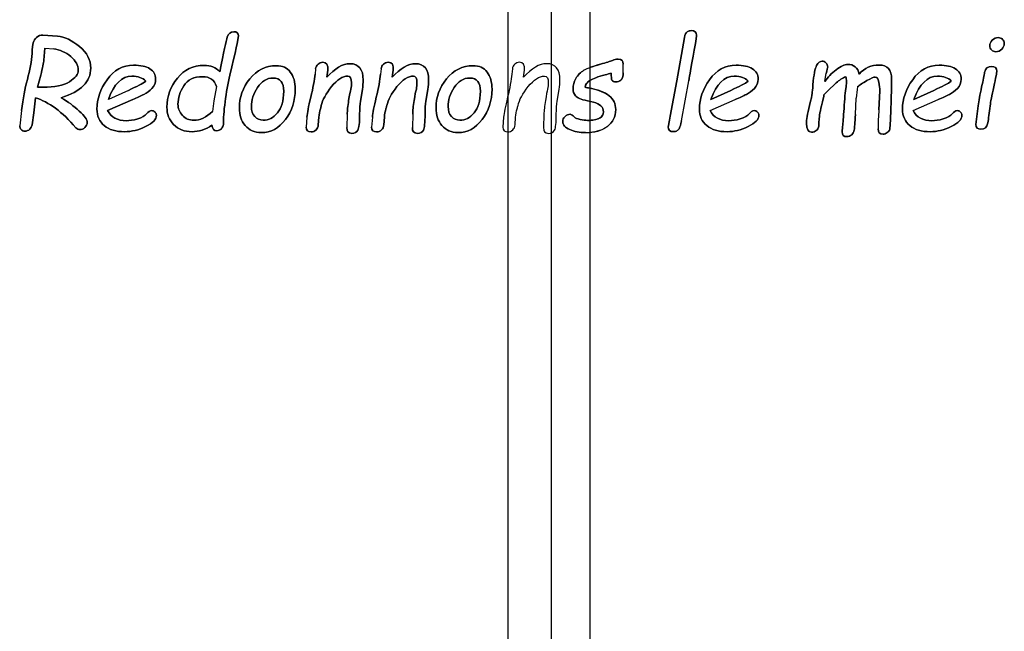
# Model space of a CAD drawing. Header units: millimetres. Extents: x 0 to 420, y 0 to 297.
# Tile 13 of 37: x 154.07 to 166.06, y 220.95 to 228.4. Entities that reach past the tile are written whole.
import ezdxf

# ---------------------------------------------------------------- set-up
doc = ezdxf.new("R2010")
doc.units = ezdxf.units.MM
doc.header["$LTSCALE"] = 23.1
for name, color, linetype in [('06_COURBES', 7, 'CONTINUOUS'), ('08_SURFACES', 7, 'CONTINUOUS'), ('AXES_REF', 7, 'CONTINUOUS')]:
    doc.layers.add(name, color=color, linetype=linetype)

msp = doc.modelspace()

# ---------------------------------------------------------------- linework, layer by layer
at = {"layer": '06_COURBES', "color": 4, "linetype": 'Continuous'}
for p, q in [((154.532, 228.197), (154.354, 228.211)), ((162.168, 228.183), (162.076, 227.653)), ((154.367, 227.908), (154.38, 228.052)), ((154.38, 228.052), (154.487, 228.043)), ((161.421, 227.804), (161.424, 227.858)), ((154.29, 227.576), (154.329, 227.725)), ((157.677, 227.799), (157.671, 227.737)), ((157.812, 227.698), (157.825, 227.785)), ((158.475, 227.799), (158.468, 227.737)), ((158.609, 227.698), (158.622, 227.785)), ((160.073, 227.799), (160.066, 227.737)), ((160.208, 227.698), (160.22, 227.785)), ((161.422, 227.753), (161.421, 227.804)), ((163.88, 227.646), (163.891, 227.725)), ((163.891, 227.725), (163.895, 227.744)), ((156.469, 227.585), (156.438, 227.411)), ((162.076, 227.653), (161.995, 227.225)), ((162.132, 227.167), (162.222, 227.653)), ((163.911, 227.53), (164.016, 227.629)), ((154.355, 227.576), (154.29, 227.576)), ((155.397, 227.539), (155.154, 227.429)), ((158.223, 227.408), (158.248, 227.551)), ((159.021, 227.408), (159.045, 227.551)), ((160.619, 227.408), (160.643, 227.551)), ((162.734, 227.539), (162.491, 227.429)), ((163.868, 227.483), (163.911, 227.53)), ((164.547, 227.533), (164.537, 227.301)), ((165.207, 227.539), (164.964, 227.429)), ((154.244, 227.265), (154.264, 227.448)), ((155.144, 227.292), (155.449, 227.428)), ((156.438, 227.411), (156.421, 227.283)), ((160.986, 227.411), (161.06, 227.394)), ((162.481, 227.292), (162.786, 227.428)), ((164.251, 227.245), (164.261, 227.445)), ((164.954, 227.292), (165.259, 227.428)), ((165.746, 227.35), (165.717, 227.123)), ((154.096, 227.294), (154.073, 227.105)), ((154.224, 227.119), (154.244, 227.265)), ((158.062, 227.248), (158.057, 227.085)), ((158.859, 227.248), (158.855, 227.085)), ((160.457, 227.248), (160.453, 227.085)), ((157.572, 227.213), (157.561, 227.091)), ((157.71, 227.12), (157.718, 227.213)), ((158.369, 227.213), (158.358, 227.091)), ((158.507, 227.12), (158.515, 227.213)), ((159.967, 227.213), (159.956, 227.091)), ((160.106, 227.12), (160.113, 227.213))]:
    msp.add_line(p, q, dxfattribs=at)
for centre, radius, start, end in [((165.65, 227.351), 1.392, 170.3866, 176.1227), ((166.835, 227.074), 2.309, 174.3651, 180.0764)]:
    msp.add_arc(centre, radius, start, end, dxfattribs=at)
for points in [[(154.279, 228.184), (154.258, 228.164), (154.244, 228.142), (154.238, 228.119)], [(154.354, 228.211), (154.325, 228.212), (154.301, 228.203), (154.279, 228.184)], [(154.802, 228.072), (154.712, 228.148), (154.622, 228.191), (154.532, 228.197)], [(156.6, 228.187), (156.586, 228.142), (156.556, 228.003), (156.51, 227.766)], [(156.681, 228.253), (156.641, 228.253), (156.615, 228.231), (156.6, 228.187)], [(156.634, 227.725), (156.702, 228.009), (156.737, 228.168), (156.737, 228.202)], [(156.737, 228.202), (156.737, 228.236), (156.718, 228.253), (156.681, 228.253)], [(162.2, 228.251), (162.184, 228.241), (162.174, 228.218), (162.168, 228.183)], [(162.253, 228.266), (162.233, 228.266), (162.215, 228.261), (162.2, 228.251)], [(162.243, 227.779), (162.292, 228.046), (162.317, 228.19), (162.317, 228.211)], [(162.317, 228.211), (162.317, 228.247), (162.295, 228.266), (162.253, 228.266)], [(154.238, 228.119), (154.232, 228.096), (154.228, 228.052), (154.224, 227.988)], [(154.938, 227.811), (154.938, 227.909), (154.893, 227.996), (154.802, 228.072)], [(165.918, 228.151), (165.897, 228.131), (165.887, 228.108), (165.887, 228.082)], [(165.887, 228.082), (165.887, 228.061), (165.894, 228.044), (165.907, 228.031)], [(165.989, 228.182), (165.962, 228.182), (165.939, 228.171), (165.918, 228.151)], [(166.043, 228.16), (166.03, 228.174), (166.011, 228.182), (165.989, 228.182)], [(166.033, 228.04), (166.053, 228.061), (166.064, 228.084), (166.064, 228.11)], [(166.064, 228.11), (166.064, 228.13), (166.056, 228.146), (166.043, 228.16)], [(154.224, 227.988), (154.218, 227.894), (154.199, 227.789), (154.167, 227.673)], [(154.487, 228.043), (154.563, 228.034), (154.632, 228.004), (154.694, 227.952)], [(154.694, 227.952), (154.756, 227.899), (154.787, 227.843), (154.787, 227.784)], [(165.907, 228.031), (165.922, 228.017), (165.94, 228.01), (165.961, 228.01)], [(165.961, 228.01), (165.988, 228.01), (166.012, 228.02), (166.033, 228.04)], [(154.329, 227.725), (154.341, 227.767), (154.35, 227.805), (154.356, 227.836)], [(154.356, 227.836), (154.362, 227.867), (154.366, 227.892), (154.367, 227.908)], [(155.46, 227.845), (155.328, 227.845), (155.221, 227.786), (155.138, 227.669)], [(155.659, 227.801), (155.613, 227.83), (155.547, 227.845), (155.46, 227.845)], [(156.319, 227.843), (156.186, 227.843), (156.078, 227.791), (155.993, 227.686)], [(156.51, 227.766), (156.463, 227.817), (156.4, 227.843), (156.319, 227.843)], [(157.199, 227.839), (157.068, 227.839), (156.96, 227.785), (156.875, 227.679)], [(157.369, 227.761), (157.33, 227.813), (157.274, 227.839), (157.199, 227.839)], [(157.706, 227.857), (157.689, 227.843), (157.68, 227.823), (157.677, 227.799)], [(157.765, 227.881), (157.741, 227.881), (157.722, 227.872), (157.706, 227.857)], [(157.825, 227.785), (157.831, 227.849), (157.81, 227.881), (157.765, 227.881)], [(158.095, 227.863), (158.006, 227.863), (157.912, 227.808), (157.812, 227.698)], [(158.256, 227.663), (158.256, 227.796), (158.202, 227.863), (158.095, 227.863)], [(158.503, 227.857), (158.487, 227.843), (158.477, 227.823), (158.475, 227.799)], [(158.562, 227.881), (158.539, 227.881), (158.519, 227.872), (158.503, 227.857)], [(158.622, 227.785), (158.628, 227.849), (158.608, 227.881), (158.562, 227.881)], [(158.893, 227.863), (158.803, 227.863), (158.709, 227.808), (158.609, 227.698)], [(159.053, 227.663), (159.053, 227.796), (159, 227.863), (158.893, 227.863)], [(159.595, 227.839), (159.464, 227.839), (159.356, 227.785), (159.271, 227.679)], [(159.765, 227.761), (159.726, 227.813), (159.669, 227.839), (159.595, 227.839)], [(160.101, 227.857), (160.085, 227.843), (160.076, 227.823), (160.073, 227.799)], [(160.161, 227.881), (160.137, 227.881), (160.118, 227.872), (160.101, 227.857)], [(160.22, 227.785), (160.226, 227.849), (160.206, 227.881), (160.161, 227.881)], [(160.491, 227.863), (160.402, 227.863), (160.307, 227.808), (160.208, 227.698)], [(160.652, 227.663), (160.652, 227.796), (160.598, 227.863), (160.491, 227.863)], [(161.146, 227.857), (161.054, 227.832), (160.987, 227.808), (160.945, 227.783)], [(161.293, 227.904), (161.266, 227.892), (161.217, 227.876), (161.146, 227.857)], [(161.362, 227.918), (161.336, 227.918), (161.313, 227.913), (161.293, 227.904)], [(161.424, 227.858), (161.424, 227.898), (161.404, 227.918), (161.362, 227.918)], [(162.797, 227.845), (162.665, 227.845), (162.558, 227.786), (162.475, 227.669)], [(162.996, 227.801), (162.951, 227.83), (162.884, 227.845), (162.797, 227.845)], [(163.778, 227.842), (163.759, 227.808), (163.743, 227.729), (163.733, 227.606)], [(163.847, 227.894), (163.82, 227.894), (163.798, 227.876), (163.778, 227.842)], [(163.893, 227.872), (163.879, 227.886), (163.865, 227.894), (163.847, 227.894)], [(163.913, 227.823), (163.913, 227.841), (163.906, 227.857), (163.893, 227.872)], [(163.895, 227.744), (163.907, 227.788), (163.913, 227.814), (163.913, 227.823)], [(164.155, 227.855), (164.12, 227.855), (164.074, 227.833), (164.016, 227.79)], [(164.296, 227.738), (164.28, 227.816), (164.232, 227.855), (164.155, 227.855)], [(164.54, 227.847), (164.443, 227.847), (164.362, 227.811), (164.296, 227.738)], [(164.691, 227.674), (164.691, 227.789), (164.64, 227.847), (164.54, 227.847)], [(165.27, 227.845), (165.138, 227.845), (165.031, 227.786), (164.948, 227.669)], [(165.469, 227.801), (165.423, 227.83), (165.357, 227.845), (165.27, 227.845)], [(165.91, 227.83), (165.862, 227.83), (165.833, 227.805), (165.824, 227.756)], [(165.972, 227.772), (165.972, 227.811), (165.952, 227.83), (165.91, 227.83)], [(154.577, 227.449), (154.818, 227.522), (154.938, 227.643), (154.938, 227.811)], [(154.787, 227.784), (154.787, 227.736), (154.751, 227.689), (154.679, 227.644)], [(155.154, 227.429), (155.222, 227.617), (155.317, 227.711), (155.439, 227.711)], [(155.439, 227.711), (155.515, 227.711), (155.571, 227.691), (155.608, 227.651)], [(155.729, 227.677), (155.729, 227.73), (155.706, 227.771), (155.659, 227.801)], [(156.071, 227.594), (156.118, 227.668), (156.195, 227.705), (156.301, 227.705)], [(156.301, 227.705), (156.388, 227.705), (156.444, 227.665), (156.469, 227.585)], [(156.575, 227.399), (156.59, 227.512), (156.609, 227.621), (156.634, 227.725)], [(157.429, 227.553), (157.429, 227.64), (157.409, 227.709), (157.369, 227.761)], [(157.671, 227.737), (157.663, 227.663), (157.646, 227.568), (157.618, 227.454)], [(157.871, 227.584), (157.938, 227.669), (158.005, 227.712), (158.071, 227.712)], [(158.071, 227.712), (158.099, 227.712), (158.114, 227.685), (158.114, 227.631)], [(158.468, 227.737), (158.461, 227.663), (158.443, 227.568), (158.415, 227.454)], [(158.668, 227.584), (158.736, 227.669), (158.803, 227.712), (158.868, 227.712)], [(158.868, 227.712), (158.896, 227.712), (158.911, 227.685), (158.911, 227.631)], [(159.825, 227.553), (159.825, 227.64), (159.804, 227.709), (159.765, 227.761)], [(160.066, 227.737), (160.059, 227.663), (160.042, 227.568), (160.014, 227.454)], [(160.266, 227.584), (160.334, 227.669), (160.401, 227.712), (160.466, 227.712)], [(160.466, 227.712), (160.495, 227.712), (160.51, 227.685), (160.51, 227.631)], [(160.945, 227.783), (160.902, 227.758), (160.87, 227.725), (160.846, 227.684)], [(161.018, 227.659), (161.053, 227.681), (161.115, 227.705), (161.203, 227.728)], [(161.203, 227.728), (161.232, 227.736), (161.257, 227.743), (161.276, 227.749)], [(161.276, 227.749), (161.276, 227.705), (161.279, 227.676), (161.286, 227.662)], [(161.395, 227.663), (161.414, 227.678), (161.423, 227.708), (161.422, 227.753)], [(162.222, 227.653), (162.228, 227.692), (162.235, 227.734), (162.243, 227.779)], [(162.491, 227.429), (162.559, 227.617), (162.654, 227.711), (162.776, 227.711)], [(162.776, 227.711), (162.852, 227.711), (162.908, 227.691), (162.945, 227.651)], [(163.066, 227.677), (163.066, 227.73), (163.043, 227.771), (162.996, 227.801)], [(164.016, 227.79), (163.958, 227.747), (163.913, 227.698), (163.88, 227.646)], [(164.016, 227.629), (164.056, 227.665), (164.094, 227.69), (164.133, 227.705)], [(164.133, 227.705), (164.139, 227.689), (164.142, 227.669), (164.142, 227.647)], [(164.964, 227.429), (165.032, 227.617), (165.127, 227.711), (165.249, 227.711)], [(165.249, 227.711), (165.325, 227.711), (165.381, 227.691), (165.418, 227.651)], [(165.539, 227.677), (165.539, 227.73), (165.516, 227.771), (165.469, 227.801)], [(165.824, 227.756), (165.818, 227.724), (165.807, 227.665), (165.788, 227.58)], [(165.935, 227.58), (165.96, 227.695), (165.972, 227.759), (165.972, 227.772)], [(154.167, 227.673), (154.136, 227.562), (154.114, 227.436), (154.096, 227.294)], [(154.679, 227.644), (154.608, 227.598), (154.499, 227.576), (154.355, 227.576)], [(155.138, 227.669), (155.055, 227.552), (155.014, 227.433), (155.014, 227.311)], [(155.608, 227.651), (155.57, 227.623), (155.5, 227.586), (155.397, 227.539)], [(155.683, 227.563), (155.713, 227.594), (155.729, 227.632), (155.729, 227.677)], [(155.993, 227.686), (155.908, 227.582), (155.866, 227.464), (155.866, 227.334)], [(156.001, 227.37), (156.001, 227.445), (156.024, 227.521), (156.071, 227.594)], [(156.875, 227.679), (156.79, 227.573), (156.748, 227.454), (156.748, 227.323)], [(156.969, 227.574), (157.018, 227.65), (157.082, 227.689), (157.16, 227.689)], [(157.16, 227.689), (157.246, 227.689), (157.288, 227.635), (157.288, 227.528)], [(157.746, 227.354), (157.761, 227.421), (157.802, 227.498), (157.871, 227.584)], [(158.114, 227.631), (158.114, 227.609), (158.111, 227.583), (158.107, 227.553)], [(158.248, 227.551), (158.253, 227.593), (158.256, 227.631), (158.256, 227.663)], [(158.544, 227.354), (158.559, 227.421), (158.6, 227.498), (158.668, 227.584)], [(158.911, 227.631), (158.911, 227.609), (158.908, 227.583), (158.904, 227.553)], [(159.045, 227.551), (159.05, 227.593), (159.053, 227.631), (159.053, 227.663)], [(159.271, 227.679), (159.186, 227.573), (159.143, 227.454), (159.143, 227.323)], [(159.365, 227.574), (159.414, 227.65), (159.478, 227.689), (159.555, 227.689)], [(159.555, 227.689), (159.642, 227.689), (159.683, 227.635), (159.683, 227.528)], [(160.142, 227.354), (160.157, 227.421), (160.198, 227.498), (160.266, 227.584)], [(160.51, 227.631), (160.51, 227.609), (160.507, 227.583), (160.502, 227.553)], [(160.643, 227.551), (160.649, 227.593), (160.652, 227.631), (160.652, 227.663)], [(160.846, 227.684), (160.823, 227.643), (160.812, 227.599), (160.812, 227.555)], [(160.958, 227.579), (160.962, 227.61), (160.983, 227.637), (161.018, 227.659)], [(161.286, 227.662), (161.293, 227.648), (161.31, 227.641), (161.336, 227.641)], [(161.336, 227.641), (161.356, 227.641), (161.375, 227.648), (161.395, 227.663)], [(162.475, 227.669), (162.392, 227.552), (162.351, 227.433), (162.351, 227.311)], [(162.945, 227.651), (162.907, 227.623), (162.837, 227.586), (162.734, 227.539)], [(163.02, 227.563), (163.05, 227.594), (163.066, 227.632), (163.066, 227.677)], [(163.733, 227.606), (163.729, 227.556), (163.726, 227.52), (163.724, 227.501)], [(164.136, 227.583), (164.127, 227.524), (164.119, 227.435), (164.112, 227.317)], [(164.142, 227.647), (164.142, 227.628), (164.14, 227.607), (164.136, 227.583)], [(164.277, 227.583), (164.3, 227.604), (164.338, 227.628), (164.391, 227.657)], [(164.391, 227.657), (164.442, 227.686), (164.476, 227.701), (164.492, 227.701)], [(164.492, 227.701), (164.512, 227.701), (164.526, 227.68), (164.535, 227.639)], [(164.535, 227.639), (164.544, 227.599), (164.549, 227.564), (164.547, 227.533)], [(164.683, 227.329), (164.688, 227.465), (164.691, 227.58), (164.691, 227.674)], [(164.948, 227.669), (164.865, 227.552), (164.824, 227.433), (164.824, 227.311)], [(165.418, 227.651), (165.38, 227.623), (165.31, 227.586), (165.207, 227.539)], [(165.493, 227.563), (165.523, 227.594), (165.539, 227.632), (165.539, 227.677)], [(155.449, 227.428), (155.506, 227.452), (155.551, 227.473), (155.586, 227.49)], [(155.586, 227.49), (155.621, 227.507), (155.654, 227.532), (155.683, 227.563)], [(156.895, 227.342), (156.895, 227.419), (156.919, 227.497), (156.969, 227.574)], [(157.288, 227.528), (157.288, 227.411), (157.262, 227.323), (157.212, 227.264)], [(157.31, 227.183), (157.389, 227.289), (157.429, 227.412), (157.429, 227.553)], [(158.107, 227.553), (158.099, 227.529), (158.09, 227.483), (158.079, 227.415)], [(158.904, 227.553), (158.896, 227.529), (158.887, 227.483), (158.877, 227.415)], [(159.291, 227.342), (159.291, 227.419), (159.315, 227.497), (159.365, 227.574)], [(159.683, 227.528), (159.683, 227.411), (159.658, 227.323), (159.608, 227.264)], [(159.705, 227.183), (159.784, 227.289), (159.825, 227.412), (159.825, 227.553)], [(160.502, 227.553), (160.495, 227.529), (160.486, 227.483), (160.475, 227.415)], [(160.812, 227.555), (160.812, 227.525), (160.821, 227.498), (160.841, 227.474)], [(160.841, 227.474), (160.86, 227.45), (160.908, 227.429), (160.986, 227.411)], [(160.999, 227.568), (160.984, 227.57), (160.97, 227.574), (160.958, 227.579)], [(161.252, 227.474), (161.2, 227.515), (161.115, 227.547), (160.999, 227.568)], [(161.331, 227.306), (161.331, 227.376), (161.304, 227.432), (161.252, 227.474)], [(162.786, 227.428), (162.843, 227.452), (162.888, 227.473), (162.923, 227.49)], [(162.923, 227.49), (162.958, 227.507), (162.991, 227.532), (163.02, 227.563)], [(163.724, 227.501), (163.721, 227.48), (163.711, 227.432), (163.692, 227.355)], [(163.838, 227.352), (163.854, 227.419), (163.865, 227.462), (163.868, 227.483)], [(165.259, 227.428), (165.316, 227.452), (165.361, 227.473), (165.396, 227.49)], [(165.396, 227.49), (165.431, 227.507), (165.464, 227.532), (165.493, 227.563)], [(165.788, 227.58), (165.767, 227.486), (165.754, 227.41), (165.746, 227.35)], [(165.892, 227.35), (165.897, 227.399), (165.912, 227.475), (165.935, 227.58)], [(154.264, 227.448), (154.428, 227.399), (154.592, 227.277), (154.757, 227.084)], [(154.798, 227.287), (154.734, 227.347), (154.661, 227.402), (154.577, 227.449)], [(156.054, 227.233), (156.019, 227.272), (156.001, 227.318), (156.001, 227.37)], [(156.554, 227.123), (156.553, 227.196), (156.56, 227.286), (156.575, 227.399)], [(157.618, 227.454), (157.59, 227.341), (157.576, 227.261), (157.572, 227.213)], [(157.736, 227.314), (157.74, 227.328), (157.744, 227.341), (157.746, 227.354)], [(158.079, 227.415), (158.069, 227.347), (158.063, 227.291), (158.062, 227.248)], [(158.213, 227.248), (158.213, 227.317), (158.217, 227.37), (158.223, 227.408)], [(158.415, 227.454), (158.388, 227.341), (158.373, 227.261), (158.369, 227.213)], [(158.533, 227.314), (158.537, 227.328), (158.541, 227.341), (158.544, 227.354)], [(158.877, 227.415), (158.866, 227.347), (158.86, 227.291), (158.859, 227.248)], [(159.01, 227.248), (159.01, 227.317), (159.014, 227.37), (159.021, 227.408)], [(160.014, 227.454), (159.986, 227.341), (159.972, 227.261), (159.967, 227.213)], [(160.131, 227.314), (160.135, 227.328), (160.139, 227.341), (160.142, 227.354)], [(160.475, 227.415), (160.464, 227.347), (160.459, 227.291), (160.457, 227.248)], [(160.608, 227.248), (160.608, 227.317), (160.612, 227.37), (160.619, 227.408)], [(161.06, 227.394), (161.141, 227.373), (161.182, 227.334), (161.182, 227.277)], [(163.692, 227.355), (163.666, 227.249), (163.654, 227.175), (163.654, 227.135)], [(163.807, 227.161), (163.807, 227.2), (163.817, 227.264), (163.838, 227.352)], [(165.862, 227.142), (165.872, 227.193), (165.882, 227.262), (165.892, 227.35)], [(154.895, 227.148), (154.895, 227.181), (154.862, 227.227), (154.798, 227.287)], [(155.014, 227.311), (155.014, 227.226), (155.044, 227.159), (155.103, 227.109)], [(155.373, 227.169), (155.263, 227.169), (155.187, 227.21), (155.144, 227.292)], [(155.619, 227.253), (155.6, 227.228), (155.564, 227.208), (155.511, 227.192)], [(155.607, 227.098), (155.694, 227.139), (155.738, 227.186), (155.738, 227.236)], [(155.68, 227.292), (155.66, 227.292), (155.64, 227.279), (155.619, 227.253)], [(155.721, 227.275), (155.71, 227.286), (155.697, 227.292), (155.68, 227.292)], [(155.738, 227.236), (155.738, 227.251), (155.732, 227.264), (155.721, 227.275)], [(155.866, 227.334), (155.866, 227.249), (155.893, 227.178), (155.948, 227.121)], [(156.194, 227.175), (156.136, 227.175), (156.09, 227.194), (156.054, 227.233)], [(156.421, 227.283), (156.347, 227.21), (156.271, 227.175), (156.194, 227.175)], [(156.748, 227.323), (156.748, 227.238), (156.771, 227.167), (156.82, 227.11)], [(156.935, 227.219), (156.908, 227.249), (156.895, 227.29), (156.895, 227.342)], [(157.212, 227.264), (157.162, 227.204), (157.105, 227.175), (157.039, 227.175)], [(157.718, 227.213), (157.719, 227.246), (157.726, 227.28), (157.736, 227.314)], [(158.192, 227.055), (158.205, 227.081), (158.213, 227.146), (158.213, 227.248)], [(158.515, 227.213), (158.516, 227.246), (158.523, 227.28), (158.533, 227.314)], [(158.989, 227.055), (159.003, 227.081), (159.01, 227.146), (159.01, 227.248)], [(159.143, 227.323), (159.143, 227.238), (159.167, 227.167), (159.216, 227.11)], [(159.331, 227.219), (159.304, 227.249), (159.291, 227.29), (159.291, 227.342)], [(159.608, 227.264), (159.558, 227.204), (159.5, 227.175), (159.435, 227.175)], [(160.113, 227.213), (160.115, 227.246), (160.121, 227.28), (160.131, 227.314)], [(160.588, 227.055), (160.601, 227.081), (160.608, 227.146), (160.608, 227.248)], [(160.775, 227.247), (160.753, 227.247), (160.733, 227.238), (160.714, 227.22)], [(160.829, 227.212), (160.808, 227.235), (160.79, 227.247), (160.775, 227.247)], [(161.182, 227.277), (161.182, 227.207), (161.116, 227.173), (160.987, 227.173)], [(161.23, 227.098), (161.297, 227.147), (161.331, 227.216), (161.331, 227.306)], [(161.995, 227.225), (161.98, 227.149), (161.972, 227.105), (161.972, 227.094)], [(162.351, 227.311), (162.351, 227.226), (162.381, 227.159), (162.44, 227.109)], [(162.71, 227.169), (162.6, 227.169), (162.524, 227.21), (162.481, 227.292)], [(162.956, 227.253), (162.937, 227.228), (162.901, 227.208), (162.848, 227.192)], [(162.944, 227.098), (163.031, 227.139), (163.075, 227.186), (163.075, 227.236)], [(163.017, 227.292), (162.997, 227.292), (162.977, 227.279), (162.956, 227.253)], [(163.058, 227.275), (163.047, 227.286), (163.034, 227.292), (163.017, 227.292)], [(163.075, 227.236), (163.075, 227.251), (163.069, 227.264), (163.058, 227.275)], [(164.112, 227.317), (164.106, 227.213), (164.1, 227.141), (164.095, 227.1)], [(164.236, 227.056), (164.24, 227.08), (164.245, 227.144), (164.251, 227.245)], [(164.669, 227.064), (164.672, 227.071), (164.676, 227.16), (164.683, 227.329)], [(164.824, 227.311), (164.824, 227.226), (164.854, 227.159), (164.913, 227.109)], [(165.183, 227.169), (165.073, 227.169), (164.997, 227.21), (164.954, 227.292)], [(165.429, 227.253), (165.41, 227.228), (165.374, 227.208), (165.321, 227.192)], [(165.417, 227.098), (165.504, 227.139), (165.548, 227.186), (165.548, 227.236)], [(165.49, 227.292), (165.47, 227.292), (165.45, 227.279), (165.429, 227.253)], [(165.531, 227.275), (165.52, 227.286), (165.507, 227.292), (165.49, 227.292)], [(165.548, 227.236), (165.548, 227.251), (165.542, 227.264), (165.531, 227.275)], [(154.073, 227.105), (154.073, 227.088), (154.078, 227.073), (154.09, 227.061)], [(154.196, 227.066), (154.212, 227.082), (154.221, 227.1), (154.224, 227.119)], [(154.868, 227.088), (154.886, 227.106), (154.895, 227.126), (154.895, 227.148)], [(155.103, 227.109), (155.163, 227.06), (155.245, 227.035), (155.352, 227.035)], [(155.511, 227.192), (155.457, 227.176), (155.412, 227.169), (155.373, 227.169)], [(155.948, 227.121), (156.003, 227.064), (156.078, 227.035), (156.172, 227.035)], [(156.172, 227.035), (156.255, 227.035), (156.336, 227.062), (156.415, 227.114)], [(156.415, 227.114), (156.423, 227.069), (156.441, 227.047), (156.472, 227.047)], [(156.53, 227.072), (156.546, 227.089), (156.554, 227.106), (156.554, 227.123)], [(156.82, 227.11), (156.869, 227.053), (156.934, 227.024), (157.015, 227.024)], [(157.039, 227.175), (156.997, 227.175), (156.962, 227.19), (156.935, 227.219)], [(157.015, 227.024), (157.132, 227.024), (157.23, 227.077), (157.31, 227.183)], [(157.682, 227.056), (157.698, 227.071), (157.708, 227.093), (157.71, 227.12)], [(158.479, 227.056), (158.495, 227.071), (158.505, 227.093), (158.507, 227.12)], [(159.216, 227.11), (159.265, 227.053), (159.329, 227.024), (159.41, 227.024)], [(159.435, 227.175), (159.392, 227.175), (159.357, 227.19), (159.331, 227.219)], [(159.41, 227.024), (159.528, 227.024), (159.626, 227.077), (159.705, 227.183)], [(160.077, 227.056), (160.094, 227.071), (160.104, 227.093), (160.106, 227.12)], [(160.714, 227.22), (160.695, 227.202), (160.686, 227.181), (160.686, 227.158)], [(160.686, 227.158), (160.686, 227.118), (160.714, 227.086), (160.771, 227.062)], [(160.898, 227.184), (160.862, 227.192), (160.839, 227.201), (160.829, 227.212)], [(160.987, 227.173), (160.963, 227.173), (160.933, 227.177), (160.898, 227.184)], [(162.109, 227.081), (162.115, 227.094), (162.124, 227.123), (162.132, 227.167)], [(162.44, 227.109), (162.5, 227.06), (162.582, 227.035), (162.689, 227.035)], [(162.848, 227.192), (162.794, 227.176), (162.749, 227.169), (162.71, 227.169)], [(163.654, 227.135), (163.654, 227.065), (163.675, 227.03), (163.717, 227.03)], [(163.801, 227.09), (163.804, 227.103), (163.807, 227.127), (163.807, 227.161)], [(164.913, 227.109), (164.973, 227.06), (165.055, 227.035), (165.162, 227.035)], [(165.321, 227.192), (165.267, 227.176), (165.222, 227.169), (165.183, 227.169)], [(165.717, 227.123), (165.717, 227.084), (165.737, 227.065), (165.779, 227.065)], [(165.779, 227.065), (165.825, 227.065), (165.853, 227.091), (165.862, 227.142)], [(154.09, 227.061), (154.102, 227.049), (154.118, 227.042), (154.137, 227.042)], [(154.137, 227.042), (154.16, 227.042), (154.18, 227.051), (154.196, 227.066)], [(154.757, 227.084), (154.771, 227.068), (154.787, 227.061), (154.806, 227.061)], [(154.806, 227.061), (154.83, 227.061), (154.85, 227.07), (154.868, 227.088)], [(155.352, 227.035), (155.436, 227.035), (155.521, 227.056), (155.607, 227.098)], [(156.472, 227.047), (156.495, 227.047), (156.514, 227.056), (156.53, 227.072)], [(157.561, 227.091), (157.561, 227.053), (157.581, 227.033), (157.623, 227.033)], [(157.623, 227.033), (157.646, 227.033), (157.665, 227.042), (157.682, 227.056)], [(158.057, 227.085), (158.054, 227.039), (158.075, 227.015), (158.118, 227.015)], [(158.118, 227.015), (158.154, 227.015), (158.179, 227.028), (158.192, 227.055)], [(158.358, 227.091), (158.358, 227.053), (158.379, 227.033), (158.42, 227.033)], [(158.42, 227.033), (158.443, 227.033), (158.463, 227.042), (158.479, 227.056)], [(158.855, 227.085), (158.852, 227.039), (158.872, 227.015), (158.916, 227.015)], [(158.916, 227.015), (158.951, 227.015), (158.976, 227.028), (158.989, 227.055)], [(159.956, 227.091), (159.956, 227.053), (159.977, 227.033), (160.019, 227.033)], [(160.019, 227.033), (160.042, 227.033), (160.061, 227.042), (160.077, 227.056)], [(160.453, 227.085), (160.45, 227.039), (160.47, 227.015), (160.514, 227.015)], [(160.514, 227.015), (160.55, 227.015), (160.574, 227.028), (160.588, 227.055)], [(160.771, 227.062), (160.827, 227.037), (160.892, 227.024), (160.964, 227.024)], [(160.964, 227.024), (161.074, 227.024), (161.163, 227.049), (161.23, 227.098)], [(161.972, 227.094), (161.972, 227.056), (161.993, 227.036), (162.035, 227.036)], [(162.035, 227.036), (162.053, 227.036), (162.068, 227.041), (162.081, 227.049)], [(162.081, 227.049), (162.094, 227.057), (162.103, 227.068), (162.109, 227.081)], [(162.689, 227.035), (162.773, 227.035), (162.858, 227.056), (162.944, 227.098)], [(163.717, 227.03), (163.738, 227.03), (163.757, 227.037), (163.773, 227.05)], [(163.773, 227.05), (163.789, 227.063), (163.798, 227.076), (163.801, 227.09)], [(164.095, 227.1), (164.09, 227.059), (164.088, 227.037), (164.088, 227.035)], [(164.088, 227.035), (164.088, 226.995), (164.108, 226.975), (164.149, 226.975)], [(164.149, 226.975), (164.17, 226.975), (164.189, 226.983), (164.205, 226.997)], [(164.205, 226.997), (164.221, 227.01), (164.231, 227.03), (164.236, 227.056)], [(164.526, 227.071), (164.526, 227.028), (164.546, 227.006), (164.587, 227.006)], [(164.587, 227.006), (164.605, 227.006), (164.622, 227.012), (164.638, 227.024)], [(164.638, 227.024), (164.654, 227.036), (164.664, 227.049), (164.669, 227.064)], [(165.162, 227.035), (165.246, 227.035), (165.331, 227.056), (165.417, 227.098)]]:
    msp.add_open_spline(points, degree=3, dxfattribs=at)
at = {"layer": '08_SURFACES', "color": 9, "linetype": 'Continuous'}
msp.add_line((161.016, 255.058), (161.016, 207.578), dxfattribs=at)
at = {"layer": '08_SURFACES', "color": 7, "linetype": 'Continuous'}
for p, q in [((154.354, 228.211), (154.532, 228.197)), ((162.076, 227.653), (162.168, 228.183)), ((154.38, 228.052), (154.367, 227.908)), ((154.38, 228.052), (154.487, 228.043)), ((161.421, 227.804), (161.424, 227.858)), ((154.329, 227.725), (154.29, 227.576)), ((157.677, 227.799), (157.671, 227.737)), ((157.825, 227.785), (157.812, 227.698)), ((158.475, 227.799), (158.468, 227.737)), ((158.622, 227.785), (158.609, 227.698)), ((161.422, 227.753), (161.421, 227.804)), ((163.88, 227.646), (163.891, 227.725)), ((163.891, 227.725), (163.895, 227.744)), ((156.469, 227.585), (156.438, 227.411)), ((161.995, 227.225), (162.076, 227.653)), ((162.132, 227.167), (162.222, 227.653)), ((163.911, 227.53), (164.016, 227.629)), ((154.29, 227.576), (154.355, 227.576)), ((155.397, 227.539), (155.154, 227.429)), ((158.248, 227.551), (158.223, 227.408)), ((159.045, 227.551), (159.021, 227.408)), ((162.491, 227.429), (162.734, 227.539)), ((163.868, 227.483), (163.911, 227.53)), ((164.537, 227.301), (164.547, 227.533)), ((164.964, 227.429), (165.207, 227.539)), ((154.264, 227.448), (154.244, 227.265)), ((155.449, 227.428), (155.144, 227.292)), ((156.438, 227.411), (156.421, 227.283)), ((161.06, 227.394), (160.986, 227.411)), ((162.481, 227.292), (162.786, 227.428)), ((164.251, 227.245), (164.261, 227.445)), ((164.954, 227.292), (165.259, 227.428)), ((165.717, 227.123), (165.746, 227.35)), ((154.096, 227.294), (154.073, 227.105)), ((154.244, 227.265), (154.224, 227.119)), ((158.062, 227.248), (158.057, 227.085)), ((158.859, 227.248), (158.855, 227.085)), ((157.572, 227.213), (157.561, 227.091)), ((157.718, 227.213), (157.71, 227.12)), ((158.369, 227.213), (158.358, 227.091)), ((158.515, 227.213), (158.507, 227.12))]:
    msp.add_line(p, q, dxfattribs=at)
for centre, radius, start, end in [((161.136, 227.473), 0.22, 122.2745, 122.8367), ((165.65, 227.351), 1.392, 170.3866, 176.1227), ((160.791, 226.387), 1.199, 79.1663, 80.0155), ((166.835, 227.074), 2.309, 174.3651, 180.0764), ((160.988, 227.824), 0.651, 269.9491, 272.529), ((160.965, 227.7), 0.675, 269.9325, 274.3814)]:
    msp.add_arc(centre, radius, start, end, dxfattribs=at)
for points in [[(154.238, 228.119), (154.244, 228.142), (154.258, 228.164), (154.279, 228.184)], [(154.279, 228.184), (154.301, 228.203), (154.325, 228.212), (154.354, 228.211)], [(154.532, 228.197), (154.622, 228.191), (154.712, 228.148), (154.802, 228.072)], [(156.51, 227.766), (156.556, 228.003), (156.586, 228.142), (156.6, 228.187)], [(156.6, 228.187), (156.615, 228.231), (156.641, 228.253), (156.681, 228.253)], [(156.737, 228.202), (156.737, 228.168), (156.702, 228.009), (156.634, 227.725)], [(156.681, 228.253), (156.718, 228.253), (156.737, 228.236), (156.737, 228.202)], [(162.168, 228.183), (162.174, 228.218), (162.184, 228.241), (162.2, 228.251)], [(162.2, 228.251), (162.215, 228.261), (162.233, 228.266), (162.253, 228.266)], [(162.317, 228.211), (162.317, 228.19), (162.292, 228.046), (162.243, 227.779)], [(162.253, 228.266), (162.295, 228.266), (162.317, 228.247), (162.317, 228.211)], [(154.224, 227.988), (154.228, 228.052), (154.232, 228.096), (154.238, 228.119)], [(154.802, 228.072), (154.893, 227.996), (154.938, 227.909), (154.938, 227.811)], [(165.887, 228.082), (165.887, 228.108), (165.897, 228.131), (165.918, 228.151)], [(165.907, 228.031), (165.894, 228.044), (165.887, 228.061), (165.887, 228.082)], [(165.918, 228.151), (165.939, 228.171), (165.962, 228.182), (165.989, 228.182)], [(165.989, 228.182), (166.011, 228.182), (166.03, 228.174), (166.043, 228.16)], [(166.064, 228.11), (166.064, 228.084), (166.053, 228.061), (166.033, 228.04)], [(166.043, 228.16), (166.056, 228.146), (166.064, 228.13), (166.064, 228.11)], [(154.167, 227.673), (154.199, 227.789), (154.218, 227.894), (154.224, 227.988)], [(154.694, 227.952), (154.632, 228.004), (154.563, 228.034), (154.487, 228.043)], [(154.787, 227.784), (154.787, 227.843), (154.756, 227.899), (154.694, 227.952)], [(165.961, 228.01), (165.94, 228.01), (165.922, 228.017), (165.907, 228.031)], [(166.033, 228.04), (166.012, 228.02), (165.988, 228.01), (165.961, 228.01)], [(154.356, 227.836), (154.35, 227.805), (154.341, 227.767), (154.329, 227.725)], [(154.367, 227.908), (154.366, 227.892), (154.362, 227.867), (154.356, 227.836)], [(155.138, 227.669), (155.221, 227.786), (155.328, 227.845), (155.46, 227.845)], [(155.46, 227.845), (155.547, 227.845), (155.613, 227.83), (155.659, 227.801)], [(155.993, 227.686), (156.078, 227.791), (156.186, 227.843), (156.319, 227.843)], [(156.319, 227.843), (156.4, 227.843), (156.463, 227.817), (156.51, 227.766)], [(156.875, 227.679), (156.96, 227.785), (157.068, 227.839), (157.199, 227.839)], [(157.199, 227.839), (157.274, 227.839), (157.33, 227.813), (157.369, 227.761)], [(157.677, 227.799), (157.68, 227.823), (157.689, 227.843), (157.706, 227.857)], [(157.706, 227.857), (157.722, 227.872), (157.741, 227.881), (157.765, 227.881)], [(157.765, 227.881), (157.81, 227.881), (157.831, 227.849), (157.825, 227.785)], [(157.812, 227.698), (157.912, 227.808), (158.006, 227.863), (158.095, 227.863)], [(158.095, 227.863), (158.202, 227.863), (158.256, 227.796), (158.256, 227.663)], [(158.475, 227.799), (158.477, 227.823), (158.487, 227.843), (158.503, 227.857)], [(158.503, 227.857), (158.519, 227.872), (158.539, 227.881), (158.562, 227.881)], [(158.562, 227.881), (158.608, 227.881), (158.628, 227.849), (158.622, 227.785)], [(158.609, 227.698), (158.709, 227.808), (158.803, 227.863), (158.893, 227.863)], [(158.893, 227.863), (159, 227.863), (159.053, 227.796), (159.053, 227.663)], [(159.271, 227.679), (159.356, 227.785), (159.464, 227.839), (159.595, 227.839)], [(159.595, 227.839), (159.669, 227.839), (159.726, 227.813), (159.765, 227.761)], [(161.016, 227.816), (161.052, 227.83), (161.095, 227.843), (161.146, 227.857)], [(161.146, 227.857), (161.217, 227.876), (161.266, 227.892), (161.293, 227.904)], [(161.293, 227.904), (161.313, 227.913), (161.336, 227.918), (161.362, 227.918)], [(161.362, 227.918), (161.404, 227.918), (161.424, 227.898), (161.424, 227.858)], [(162.475, 227.669), (162.558, 227.786), (162.665, 227.845), (162.797, 227.845)], [(162.797, 227.845), (162.884, 227.845), (162.951, 227.83), (162.996, 227.801)], [(163.733, 227.606), (163.743, 227.729), (163.759, 227.808), (163.778, 227.842)], [(163.778, 227.842), (163.798, 227.876), (163.82, 227.894), (163.847, 227.894)], [(163.847, 227.894), (163.865, 227.894), (163.879, 227.886), (163.893, 227.872)], [(163.893, 227.872), (163.906, 227.857), (163.913, 227.841), (163.913, 227.823)], [(163.913, 227.823), (163.913, 227.814), (163.907, 227.788), (163.895, 227.744)], [(164.016, 227.79), (164.074, 227.833), (164.12, 227.855), (164.155, 227.855)], [(164.155, 227.855), (164.232, 227.855), (164.28, 227.816), (164.296, 227.738)], [(164.296, 227.738), (164.362, 227.811), (164.443, 227.847), (164.54, 227.847)], [(164.54, 227.847), (164.64, 227.847), (164.691, 227.789), (164.691, 227.674)], [(164.948, 227.669), (165.031, 227.786), (165.138, 227.845), (165.27, 227.845)], [(165.27, 227.845), (165.357, 227.845), (165.423, 227.83), (165.469, 227.801)], [(165.824, 227.756), (165.833, 227.805), (165.862, 227.83), (165.91, 227.83)], [(165.91, 227.83), (165.952, 227.83), (165.972, 227.811), (165.972, 227.772)], [(154.938, 227.811), (154.938, 227.643), (154.818, 227.522), (154.577, 227.449)], [(154.679, 227.644), (154.751, 227.689), (154.787, 227.736), (154.787, 227.784)], [(155.439, 227.711), (155.317, 227.711), (155.222, 227.617), (155.154, 227.429)], [(155.608, 227.651), (155.571, 227.691), (155.515, 227.711), (155.439, 227.711)], [(155.659, 227.801), (155.706, 227.771), (155.729, 227.73), (155.729, 227.677)], [(156.301, 227.705), (156.195, 227.705), (156.118, 227.668), (156.071, 227.594)], [(156.469, 227.585), (156.444, 227.665), (156.388, 227.705), (156.301, 227.705)], [(156.634, 227.725), (156.609, 227.621), (156.59, 227.512), (156.575, 227.399)], [(157.369, 227.761), (157.409, 227.709), (157.429, 227.64), (157.429, 227.553)], [(157.618, 227.454), (157.646, 227.568), (157.663, 227.663), (157.671, 227.737)], [(158.071, 227.712), (158.005, 227.712), (157.938, 227.669), (157.871, 227.584)], [(158.114, 227.631), (158.114, 227.685), (158.099, 227.712), (158.071, 227.712)], [(158.415, 227.454), (158.443, 227.568), (158.461, 227.663), (158.468, 227.737)], [(158.868, 227.712), (158.803, 227.712), (158.736, 227.669), (158.668, 227.584)], [(158.911, 227.631), (158.911, 227.685), (158.896, 227.712), (158.868, 227.712)], [(159.765, 227.761), (159.804, 227.709), (159.825, 227.64), (159.825, 227.553)], [(160.846, 227.684), (160.87, 227.725), (160.902, 227.758), (160.945, 227.783)], [(160.945, 227.783), (160.964, 227.794), (160.988, 227.805), (161.016, 227.816)], [(161.203, 227.728), (161.115, 227.705), (161.053, 227.681), (161.018, 227.659)], [(161.276, 227.749), (161.257, 227.743), (161.232, 227.736), (161.203, 227.728)], [(161.286, 227.662), (161.279, 227.676), (161.276, 227.705), (161.276, 227.749)], [(161.422, 227.753), (161.423, 227.708), (161.414, 227.678), (161.395, 227.663)], [(162.243, 227.779), (162.235, 227.734), (162.228, 227.692), (162.222, 227.653)], [(162.776, 227.711), (162.654, 227.711), (162.559, 227.617), (162.491, 227.429)], [(162.945, 227.651), (162.908, 227.691), (162.852, 227.711), (162.776, 227.711)], [(162.996, 227.801), (163.043, 227.771), (163.066, 227.73), (163.066, 227.677)], [(163.88, 227.646), (163.913, 227.698), (163.958, 227.747), (164.016, 227.79)], [(164.133, 227.705), (164.094, 227.69), (164.056, 227.665), (164.016, 227.629)], [(164.142, 227.647), (164.142, 227.669), (164.139, 227.689), (164.133, 227.705)], [(165.249, 227.711), (165.127, 227.711), (165.032, 227.617), (164.964, 227.429)], [(165.418, 227.651), (165.381, 227.691), (165.325, 227.711), (165.249, 227.711)], [(165.469, 227.801), (165.516, 227.771), (165.539, 227.73), (165.539, 227.677)], [(165.788, 227.58), (165.807, 227.665), (165.818, 227.724), (165.824, 227.756)], [(165.972, 227.772), (165.972, 227.759), (165.96, 227.695), (165.935, 227.58)], [(154.096, 227.294), (154.114, 227.436), (154.136, 227.562), (154.167, 227.673)], [(154.355, 227.576), (154.499, 227.576), (154.608, 227.598), (154.679, 227.644)], [(155.014, 227.311), (155.014, 227.433), (155.055, 227.552), (155.138, 227.669)], [(155.397, 227.539), (155.5, 227.586), (155.57, 227.623), (155.608, 227.651)], [(155.729, 227.677), (155.729, 227.632), (155.713, 227.594), (155.683, 227.563)], [(155.866, 227.334), (155.866, 227.464), (155.908, 227.582), (155.993, 227.686)], [(156.071, 227.594), (156.024, 227.521), (156.001, 227.445), (156.001, 227.37)], [(156.748, 227.323), (156.748, 227.454), (156.79, 227.573), (156.875, 227.679)], [(157.16, 227.689), (157.082, 227.689), (157.018, 227.65), (156.969, 227.574)], [(157.288, 227.528), (157.288, 227.635), (157.246, 227.689), (157.16, 227.689)], [(157.871, 227.584), (157.802, 227.498), (157.761, 227.421), (157.746, 227.354)], [(158.107, 227.553), (158.111, 227.583), (158.114, 227.609), (158.114, 227.631)], [(158.256, 227.663), (158.256, 227.631), (158.253, 227.593), (158.248, 227.551)], [(158.668, 227.584), (158.6, 227.498), (158.559, 227.421), (158.544, 227.354)], [(158.904, 227.553), (158.908, 227.583), (158.911, 227.609), (158.911, 227.631)], [(159.053, 227.663), (159.053, 227.631), (159.05, 227.593), (159.045, 227.551)], [(159.143, 227.323), (159.143, 227.454), (159.186, 227.573), (159.271, 227.679)], [(159.555, 227.689), (159.478, 227.689), (159.414, 227.65), (159.365, 227.574)], [(159.683, 227.528), (159.683, 227.635), (159.642, 227.689), (159.555, 227.689)], [(160.812, 227.555), (160.812, 227.599), (160.823, 227.643), (160.846, 227.684)], [(161.016, 227.658), (160.982, 227.636), (160.962, 227.609), (160.958, 227.579)], [(161.336, 227.641), (161.31, 227.641), (161.293, 227.648), (161.286, 227.662)], [(161.395, 227.663), (161.375, 227.648), (161.356, 227.641), (161.336, 227.641)], [(162.351, 227.311), (162.351, 227.433), (162.392, 227.552), (162.475, 227.669)], [(162.734, 227.539), (162.837, 227.586), (162.907, 227.623), (162.945, 227.651)], [(163.066, 227.677), (163.066, 227.632), (163.05, 227.594), (163.02, 227.563)], [(163.724, 227.501), (163.726, 227.52), (163.729, 227.556), (163.733, 227.606)], [(164.112, 227.317), (164.119, 227.435), (164.127, 227.524), (164.136, 227.583)], [(164.136, 227.583), (164.14, 227.607), (164.142, 227.628), (164.142, 227.647)], [(164.391, 227.657), (164.338, 227.628), (164.3, 227.604), (164.277, 227.583)], [(164.492, 227.701), (164.476, 227.701), (164.442, 227.686), (164.391, 227.657)], [(164.535, 227.639), (164.526, 227.68), (164.512, 227.701), (164.492, 227.701)], [(164.547, 227.533), (164.549, 227.564), (164.544, 227.599), (164.535, 227.639)], [(164.691, 227.674), (164.691, 227.58), (164.688, 227.465), (164.683, 227.329)], [(164.824, 227.311), (164.824, 227.433), (164.865, 227.552), (164.948, 227.669)], [(165.207, 227.539), (165.31, 227.586), (165.38, 227.623), (165.418, 227.651)], [(165.539, 227.677), (165.539, 227.632), (165.523, 227.594), (165.493, 227.563)], [(155.586, 227.49), (155.551, 227.473), (155.506, 227.452), (155.449, 227.428)], [(155.683, 227.563), (155.654, 227.532), (155.621, 227.507), (155.586, 227.49)], [(156.969, 227.574), (156.919, 227.497), (156.895, 227.419), (156.895, 227.342)], [(157.212, 227.264), (157.262, 227.323), (157.288, 227.411), (157.288, 227.528)], [(157.429, 227.553), (157.429, 227.412), (157.389, 227.289), (157.31, 227.183)], [(158.079, 227.415), (158.09, 227.483), (158.099, 227.529), (158.107, 227.553)], [(158.877, 227.415), (158.887, 227.483), (158.896, 227.529), (158.904, 227.553)], [(159.365, 227.574), (159.315, 227.497), (159.291, 227.419), (159.291, 227.342)], [(159.608, 227.264), (159.658, 227.323), (159.683, 227.411), (159.683, 227.528)], [(159.825, 227.553), (159.825, 227.412), (159.784, 227.289), (159.705, 227.183)], [(160.841, 227.474), (160.821, 227.498), (160.812, 227.525), (160.812, 227.555)], [(160.986, 227.411), (160.908, 227.429), (160.86, 227.45), (160.841, 227.474)], [(160.958, 227.579), (160.97, 227.574), (160.984, 227.57), (160.999, 227.568)], [(161.016, 227.565), (161.124, 227.544), (161.202, 227.513), (161.252, 227.474)], [(161.252, 227.474), (161.304, 227.432), (161.331, 227.376), (161.331, 227.306)], [(162.923, 227.49), (162.888, 227.473), (162.843, 227.452), (162.786, 227.428)], [(163.02, 227.563), (162.991, 227.532), (162.958, 227.507), (162.923, 227.49)], [(163.692, 227.355), (163.711, 227.432), (163.721, 227.48), (163.724, 227.501)], [(163.868, 227.483), (163.865, 227.462), (163.854, 227.419), (163.838, 227.352)], [(165.396, 227.49), (165.361, 227.473), (165.316, 227.452), (165.259, 227.428)], [(165.493, 227.563), (165.464, 227.532), (165.431, 227.507), (165.396, 227.49)], [(165.746, 227.35), (165.754, 227.41), (165.767, 227.486), (165.788, 227.58)], [(165.935, 227.58), (165.912, 227.475), (165.897, 227.399), (165.892, 227.35)], [(154.757, 227.084), (154.592, 227.277), (154.428, 227.399), (154.264, 227.448)], [(154.577, 227.449), (154.661, 227.402), (154.734, 227.347), (154.798, 227.287)], [(156.001, 227.37), (156.001, 227.318), (156.019, 227.272), (156.054, 227.233)], [(156.575, 227.399), (156.56, 227.286), (156.553, 227.196), (156.554, 227.123)], [(157.572, 227.213), (157.576, 227.261), (157.59, 227.341), (157.618, 227.454)], [(157.746, 227.354), (157.744, 227.341), (157.74, 227.328), (157.736, 227.314)], [(158.062, 227.248), (158.063, 227.291), (158.069, 227.347), (158.079, 227.415)], [(158.223, 227.408), (158.217, 227.37), (158.213, 227.317), (158.213, 227.248)], [(158.369, 227.213), (158.373, 227.261), (158.388, 227.341), (158.415, 227.454)], [(158.544, 227.354), (158.541, 227.341), (158.537, 227.328), (158.533, 227.314)], [(158.859, 227.248), (158.86, 227.291), (158.866, 227.347), (158.877, 227.415)], [(159.021, 227.408), (159.014, 227.37), (159.01, 227.317), (159.01, 227.248)], [(161.182, 227.277), (161.182, 227.334), (161.141, 227.373), (161.06, 227.394)], [(163.654, 227.135), (163.654, 227.175), (163.666, 227.249), (163.692, 227.355)], [(163.838, 227.352), (163.817, 227.264), (163.807, 227.2), (163.807, 227.161)], [(165.892, 227.35), (165.882, 227.262), (165.872, 227.193), (165.862, 227.142)], [(154.798, 227.287), (154.862, 227.227), (154.895, 227.181), (154.895, 227.148)], [(155.103, 227.109), (155.044, 227.159), (155.014, 227.226), (155.014, 227.311)], [(155.144, 227.292), (155.187, 227.21), (155.263, 227.169), (155.373, 227.169)], [(155.511, 227.192), (155.564, 227.208), (155.6, 227.228), (155.619, 227.253)], [(155.738, 227.236), (155.738, 227.186), (155.694, 227.139), (155.607, 227.098)], [(155.619, 227.253), (155.64, 227.279), (155.66, 227.292), (155.68, 227.292)], [(155.68, 227.292), (155.697, 227.292), (155.71, 227.286), (155.721, 227.275)], [(155.721, 227.275), (155.732, 227.264), (155.738, 227.251), (155.738, 227.236)], [(155.948, 227.121), (155.893, 227.178), (155.866, 227.249), (155.866, 227.334)], [(156.054, 227.233), (156.09, 227.194), (156.136, 227.175), (156.194, 227.175)], [(156.194, 227.175), (156.271, 227.175), (156.347, 227.21), (156.421, 227.283)], [(156.82, 227.11), (156.771, 227.167), (156.748, 227.238), (156.748, 227.323)], [(156.895, 227.342), (156.895, 227.29), (156.908, 227.249), (156.935, 227.219)], [(157.039, 227.175), (157.105, 227.175), (157.162, 227.204), (157.212, 227.264)], [(157.736, 227.314), (157.726, 227.28), (157.719, 227.246), (157.718, 227.213)], [(158.213, 227.248), (158.213, 227.146), (158.205, 227.081), (158.192, 227.055)], [(158.533, 227.314), (158.523, 227.28), (158.516, 227.246), (158.515, 227.213)], [(159.01, 227.248), (159.01, 227.146), (159.003, 227.081), (158.989, 227.055)], [(159.216, 227.11), (159.167, 227.167), (159.143, 227.238), (159.143, 227.323)], [(159.291, 227.342), (159.291, 227.29), (159.304, 227.249), (159.331, 227.219)], [(159.435, 227.175), (159.5, 227.175), (159.558, 227.204), (159.608, 227.264)], [(160.714, 227.22), (160.733, 227.238), (160.753, 227.247), (160.775, 227.247)], [(160.775, 227.247), (160.79, 227.247), (160.808, 227.235), (160.829, 227.212)], [(161.016, 227.174), (161.126, 227.179), (161.182, 227.213), (161.182, 227.277)], [(161.331, 227.306), (161.331, 227.216), (161.297, 227.147), (161.23, 227.098)], [(161.972, 227.094), (161.972, 227.105), (161.98, 227.149), (161.995, 227.225)], [(162.44, 227.109), (162.381, 227.159), (162.351, 227.226), (162.351, 227.311)], [(162.481, 227.292), (162.524, 227.21), (162.6, 227.169), (162.71, 227.169)], [(162.848, 227.192), (162.901, 227.208), (162.937, 227.228), (162.956, 227.253)], [(163.075, 227.236), (163.075, 227.186), (163.031, 227.139), (162.944, 227.098)], [(162.956, 227.253), (162.977, 227.279), (162.997, 227.292), (163.017, 227.292)], [(163.017, 227.292), (163.034, 227.292), (163.047, 227.286), (163.058, 227.275)], [(163.058, 227.275), (163.069, 227.264), (163.075, 227.251), (163.075, 227.236)], [(164.095, 227.1), (164.1, 227.141), (164.106, 227.213), (164.112, 227.317)], [(164.251, 227.245), (164.245, 227.144), (164.24, 227.08), (164.236, 227.056)], [(164.683, 227.329), (164.676, 227.16), (164.672, 227.071), (164.669, 227.064)], [(164.913, 227.109), (164.854, 227.159), (164.824, 227.226), (164.824, 227.311)], [(164.954, 227.292), (164.997, 227.21), (165.073, 227.169), (165.183, 227.169)], [(165.321, 227.192), (165.374, 227.208), (165.41, 227.228), (165.429, 227.253)], [(165.548, 227.236), (165.548, 227.186), (165.504, 227.139), (165.417, 227.098)], [(165.429, 227.253), (165.45, 227.279), (165.47, 227.292), (165.49, 227.292)], [(165.49, 227.292), (165.507, 227.292), (165.52, 227.286), (165.531, 227.275)], [(165.531, 227.275), (165.542, 227.264), (165.548, 227.251), (165.548, 227.236)], [(154.09, 227.061), (154.078, 227.073), (154.073, 227.088), (154.073, 227.105)], [(154.224, 227.119), (154.221, 227.1), (154.212, 227.082), (154.196, 227.066)], [(154.895, 227.148), (154.895, 227.126), (154.886, 227.106), (154.868, 227.088)], [(155.352, 227.035), (155.245, 227.035), (155.163, 227.06), (155.103, 227.109)], [(155.373, 227.169), (155.412, 227.169), (155.457, 227.176), (155.511, 227.192)], [(156.172, 227.035), (156.078, 227.035), (156.003, 227.064), (155.948, 227.121)], [(156.415, 227.114), (156.336, 227.062), (156.255, 227.035), (156.172, 227.035)], [(156.472, 227.047), (156.441, 227.047), (156.423, 227.069), (156.415, 227.114)], [(156.554, 227.123), (156.554, 227.106), (156.546, 227.089), (156.53, 227.072)], [(157.015, 227.024), (156.934, 227.024), (156.869, 227.053), (156.82, 227.11)], [(156.935, 227.219), (156.962, 227.19), (156.997, 227.175), (157.039, 227.175)], [(157.31, 227.183), (157.23, 227.077), (157.132, 227.024), (157.015, 227.024)], [(157.71, 227.12), (157.708, 227.093), (157.698, 227.071), (157.682, 227.056)], [(158.507, 227.12), (158.505, 227.093), (158.495, 227.071), (158.479, 227.056)], [(159.41, 227.024), (159.329, 227.024), (159.265, 227.053), (159.216, 227.11)], [(159.331, 227.219), (159.357, 227.19), (159.392, 227.175), (159.435, 227.175)], [(159.705, 227.183), (159.626, 227.077), (159.528, 227.024), (159.41, 227.024)], [(160.686, 227.158), (160.686, 227.181), (160.695, 227.202), (160.714, 227.22)], [(160.771, 227.062), (160.714, 227.086), (160.686, 227.118), (160.686, 227.158)], [(160.829, 227.212), (160.839, 227.201), (160.862, 227.192), (160.898, 227.184)], [(160.898, 227.184), (160.933, 227.177), (160.963, 227.173), (160.987, 227.173)], [(162.132, 227.167), (162.124, 227.123), (162.115, 227.094), (162.109, 227.081)], [(162.689, 227.035), (162.582, 227.035), (162.5, 227.06), (162.44, 227.109)], [(162.71, 227.169), (162.749, 227.169), (162.794, 227.176), (162.848, 227.192)], [(163.717, 227.03), (163.675, 227.03), (163.654, 227.065), (163.654, 227.135)], [(163.807, 227.161), (163.807, 227.127), (163.804, 227.103), (163.801, 227.09)], [(165.162, 227.035), (165.055, 227.035), (164.973, 227.06), (164.913, 227.109)], [(165.183, 227.169), (165.222, 227.169), (165.267, 227.176), (165.321, 227.192)], [(165.779, 227.065), (165.737, 227.065), (165.717, 227.084), (165.717, 227.123)], [(165.862, 227.142), (165.853, 227.091), (165.825, 227.065), (165.779, 227.065)], [(154.137, 227.042), (154.118, 227.042), (154.102, 227.049), (154.09, 227.061)], [(154.196, 227.066), (154.18, 227.051), (154.16, 227.042), (154.137, 227.042)], [(154.806, 227.061), (154.787, 227.061), (154.771, 227.068), (154.757, 227.084)], [(154.868, 227.088), (154.85, 227.07), (154.83, 227.061), (154.806, 227.061)], [(155.607, 227.098), (155.521, 227.056), (155.436, 227.035), (155.352, 227.035)], [(156.53, 227.072), (156.514, 227.056), (156.495, 227.047), (156.472, 227.047)], [(157.623, 227.033), (157.581, 227.033), (157.561, 227.053), (157.561, 227.091)], [(157.682, 227.056), (157.665, 227.042), (157.646, 227.033), (157.623, 227.033)], [(158.118, 227.015), (158.075, 227.015), (158.054, 227.039), (158.057, 227.085)], [(158.192, 227.055), (158.179, 227.028), (158.154, 227.015), (158.118, 227.015)], [(158.42, 227.033), (158.379, 227.033), (158.358, 227.053), (158.358, 227.091)], [(158.479, 227.056), (158.463, 227.042), (158.443, 227.033), (158.42, 227.033)], [(158.916, 227.015), (158.872, 227.015), (158.852, 227.039), (158.855, 227.085)], [(158.989, 227.055), (158.976, 227.028), (158.951, 227.015), (158.916, 227.015)], [(160.964, 227.024), (160.892, 227.024), (160.827, 227.037), (160.771, 227.062)], [(161.23, 227.098), (161.174, 227.057), (161.103, 227.033), (161.016, 227.026)], [(162.035, 227.036), (161.993, 227.036), (161.972, 227.056), (161.972, 227.094)], [(162.081, 227.049), (162.068, 227.041), (162.053, 227.036), (162.035, 227.036)], [(162.109, 227.081), (162.103, 227.068), (162.094, 227.057), (162.081, 227.049)], [(162.944, 227.098), (162.858, 227.056), (162.773, 227.035), (162.689, 227.035)], [(163.773, 227.05), (163.757, 227.037), (163.738, 227.03), (163.717, 227.03)], [(163.801, 227.09), (163.798, 227.076), (163.789, 227.063), (163.773, 227.05)], [(164.088, 227.035), (164.088, 227.037), (164.09, 227.059), (164.095, 227.1)], [(164.149, 226.975), (164.108, 226.975), (164.088, 226.995), (164.088, 227.035)], [(164.205, 226.997), (164.189, 226.983), (164.17, 226.975), (164.149, 226.975)], [(164.236, 227.056), (164.231, 227.03), (164.221, 227.01), (164.205, 226.997)], [(164.587, 227.006), (164.546, 227.006), (164.526, 227.028), (164.526, 227.071)], [(164.638, 227.024), (164.622, 227.012), (164.605, 227.006), (164.587, 227.006)], [(164.669, 227.064), (164.664, 227.049), (164.654, 227.036), (164.638, 227.024)], [(165.417, 227.098), (165.331, 227.056), (165.246, 227.035), (165.162, 227.035)]]:
    msp.add_open_spline(points, degree=3, dxfattribs=at)
at = {"layer": 'AXES_REF', "color": 9, "linetype": 'Continuous'}
for p, q in [((160.546, 254.776), (160.546, 207.861)), ((160.016, 254.458), (160.016, 208.178))]:
    msp.add_line(p, q, dxfattribs=at)

doc.saveas('drawing.dxf')
